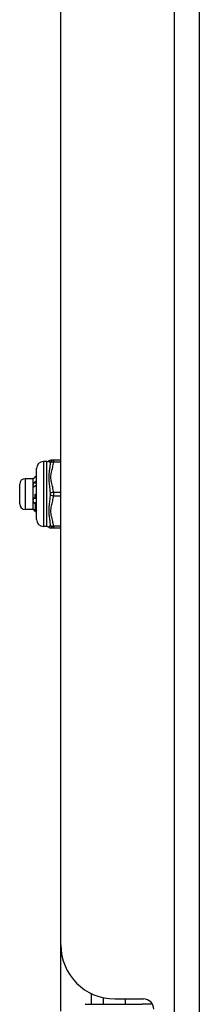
# Model space of a CAD drawing. Header units: inches. Extents: x 3.4 to 82.4, y 3.9 to 45.4.
# Tile 54 of 114: x 19 to 20.1, y 13.4 to 19.1. Entities that reach past the tile are written whole.
import ezdxf

# ---------------------------------------------------------------- set-up
doc = ezdxf.new("R2010")
doc.units = ezdxf.units.IN
doc.header["$MEASUREMENT"] = 0
doc.layers.add('Visible Edges(ANSI)', color=7, linetype='Continuous', lineweight=25)
doc.layers.add('Visible Tangent Edges(ANSI)', color=7, linetype='Continuous', lineweight=25)

msp = doc.modelspace()

# ---------------------------------------------------------------- linework, layer by layer
at = {"layer": 'Visible Edges(ANSI)'}
for p, q in [((20.0657, 8.04), (20.0657, 31.551)), ((19.2657, 13.737), (19.2657, 25.854)), ((19.2239, 16.5322), (19.2084, 16.5322)), ((19.2657, 16.5322), (19.2239, 16.5322)), ((19.1257, 16.1897), (19.1257, 16.485)), ((19.1847, 16.5243), (19.1651, 16.5243)), ((19.1071, 16.4259), (19.0599, 16.4259)), ((19.1071, 16.4259), (19.1076, 16.4264)), ((19.1071, 16.3894), (19.1071, 16.4259)), ((19.0284, 16.2802), (19.0284, 16.3944)), ((19.1071, 16.3013), (19.1071, 16.3894)), ((19.1071, 16.2492), (19.1071, 16.3013)), ((19.117, 16.3373), (19.1257, 16.3373)), ((19.1178, 16.3132), (19.1185, 16.3136)), ((19.1071, 16.2488), (19.0599, 16.2488)), ((19.1071, 16.2488), (19.1071, 16.2492)), ((19.1071, 16.2488), (19.1076, 16.2483)), ((19.1085, 16.2476), (19.112, 16.2476)), ((19.1257, 16.2376), (19.122, 16.2339)), ((19.1257, 16.2376), (19.1221, 16.234)), ((19.125, 16.243), (19.1257, 16.2423)), ((19.1847, 16.1503), (19.1651, 16.1503)), ((19.2084, 16.1425), (19.2239, 16.1425)), ((19.2239, 16.1425), (19.2657, 16.1425)), ((19.2657, 13.3542), (19.2657, 13.737)), ((19.4407, 13.4567), (19.4407, 13.394)), ((19.5107, 13.4323), (19.5107, 13.394)), ((19.5777, 13.425), (19.7436, 13.425)), ((19.6366, 13.425), (19.6366, 13.394)), ((19.4058, 13.394), (19.7357, 13.394)), ((19.7941, 13.394), (19.7357, 13.394)), ((19.7941, 13.394), (19.7956, 13.394))]:
    msp.add_line(p, q, dxfattribs=at)
at = {"layer": 'Visible Edges(ANSI)', "flags": 128}
for points in [[(19.1085, 16.4271), (19.1085, 16.4271), (19.1084, 16.427), (19.1084, 16.427), (19.1083, 16.427), (19.1083, 16.4269), (19.1083, 16.4269), (19.1082, 16.4269), (19.1082, 16.4269), (19.1081, 16.4268), (19.1081, 16.4268), (19.1081, 16.4268), (19.108, 16.4267), (19.108, 16.4267), (19.108, 16.4267), (19.1079, 16.4267), (19.1079, 16.4266), (19.1078, 16.4266), (19.1078, 16.4266), (19.1078, 16.4266), (19.1078, 16.4265), (19.1077, 16.4265), (19.1077, 16.4265), (19.1077, 16.4264), (19.1076, 16.4264)], [(19.1257, 16.4445), (19.125, 16.4437), (19.1243, 16.443), (19.1235, 16.4423), (19.1228, 16.4416), (19.1221, 16.4409), (19.1214, 16.4401), (19.1207, 16.4394), (19.12, 16.4387), (19.1193, 16.438), (19.1185, 16.4372), (19.1178, 16.4365), (19.1171, 16.4358), (19.1164, 16.4351), (19.1157, 16.4343), (19.115, 16.4336), (19.1142, 16.4329), (19.1135, 16.4322), (19.1128, 16.4314), (19.1121, 16.4307), (19.1114, 16.43), (19.1107, 16.4293), (19.11, 16.4285), (19.1092, 16.4278), (19.1085, 16.4271)], [(19.1071, 16.3894), (19.1071, 16.3899), (19.1072, 16.3905), (19.1072, 16.391), (19.1072, 16.3916), (19.1072, 16.3921), (19.1072, 16.3926), (19.1073, 16.3932), (19.1073, 16.3937), (19.1073, 16.3943), (19.1074, 16.3948), (19.1074, 16.3953), (19.1075, 16.3959), (19.1076, 16.3964), (19.1076, 16.3969), (19.1077, 16.3975), (19.1078, 16.398), (19.1078, 16.3985), (19.1079, 16.3991), (19.108, 16.3996), (19.1081, 16.4001), (19.1082, 16.4007), (19.1083, 16.4012), (19.1084, 16.4017), (19.1085, 16.4023)], [(19.1085, 16.3768), (19.1084, 16.3773), (19.1083, 16.3779), (19.1082, 16.3784), (19.1081, 16.3789), (19.108, 16.3794), (19.1079, 16.3799), (19.1078, 16.3805), (19.1078, 16.381), (19.1077, 16.3815), (19.1076, 16.382), (19.1076, 16.3826), (19.1075, 16.3831), (19.1074, 16.3836), (19.1074, 16.3841), (19.1073, 16.3847), (19.1073, 16.3852), (19.1073, 16.3857), (19.1072, 16.3862), (19.1072, 16.3868), (19.1072, 16.3873), (19.1072, 16.3878), (19.1072, 16.3883), (19.1071, 16.3889), (19.1071, 16.3894)], [(19.1085, 16.4023), (19.1092, 16.4027), (19.11, 16.4032), (19.1107, 16.4037), (19.1114, 16.4042), (19.1121, 16.4047), (19.1128, 16.4052), (19.1135, 16.4057), (19.1142, 16.4062), (19.115, 16.4067), (19.1157, 16.4072), (19.1164, 16.4077), (19.1171, 16.4082), (19.1178, 16.4087), (19.1185, 16.4092), (19.1193, 16.4097), (19.12, 16.4102), (19.1207, 16.4107), (19.1214, 16.4112), (19.1221, 16.4117), (19.1228, 16.4122), (19.1235, 16.4127), (19.1243, 16.4132), (19.125, 16.4137), (19.1257, 16.4142)], [(19.1085, 16.4023), (19.1092, 16.4023), (19.11, 16.4024), (19.1107, 16.4024), (19.1114, 16.4025), (19.1121, 16.4026), (19.1128, 16.4026), (19.1135, 16.4027), (19.1143, 16.4027), (19.115, 16.4028), (19.1157, 16.4028), (19.1164, 16.4029), (19.1171, 16.403), (19.1178, 16.403), (19.1185, 16.4031), (19.1193, 16.4031), (19.12, 16.4032), (19.1207, 16.4033), (19.1214, 16.4033), (19.1221, 16.4034), (19.1228, 16.4034), (19.1235, 16.4035), (19.1243, 16.4035), (19.125, 16.4036), (19.1257, 16.4037)], [(19.1257, 16.3892), (19.125, 16.3887), (19.1243, 16.3882), (19.1235, 16.3876), (19.1228, 16.3871), (19.1221, 16.3866), (19.1214, 16.3861), (19.1207, 16.3855), (19.12, 16.385), (19.1193, 16.3845), (19.1185, 16.384), (19.1178, 16.3835), (19.1171, 16.3829), (19.1164, 16.3824), (19.1157, 16.3819), (19.115, 16.3814), (19.1142, 16.3809), (19.1135, 16.3804), (19.1128, 16.3799), (19.1121, 16.3793), (19.1114, 16.3788), (19.1107, 16.3783), (19.11, 16.3778), (19.1092, 16.3773), (19.1085, 16.3768)], [(19.1071, 16.3013), (19.1071, 16.3019), (19.1072, 16.3025), (19.1072, 16.3031), (19.1072, 16.3037), (19.1072, 16.3044), (19.1072, 16.305), (19.1073, 16.3056), (19.1073, 16.3062), (19.1073, 16.3068), (19.1074, 16.3074), (19.1074, 16.308), (19.1075, 16.3086), (19.1076, 16.3092), (19.1076, 16.3098), (19.1077, 16.3104), (19.1078, 16.311), (19.1078, 16.3116), (19.1079, 16.3122), (19.108, 16.3128), (19.1081, 16.3134), (19.1082, 16.314), (19.1083, 16.3146), (19.1084, 16.3152), (19.1085, 16.3159)], [(19.1085, 16.2871), (19.1084, 16.2876), (19.1083, 16.2882), (19.1082, 16.2888), (19.1081, 16.2894), (19.108, 16.29), (19.1079, 16.2906), (19.1078, 16.2912), (19.1078, 16.2918), (19.1077, 16.2924), (19.1076, 16.293), (19.1076, 16.2936), (19.1075, 16.2942), (19.1074, 16.2947), (19.1074, 16.2953), (19.1073, 16.2959), (19.1073, 16.2965), (19.1073, 16.2971), (19.1072, 16.2977), (19.1072, 16.2983), (19.1072, 16.2989), (19.1072, 16.2995), (19.1072, 16.3001), (19.1071, 16.3007), (19.1071, 16.3013)], [(19.1085, 16.3159), (19.1089, 16.3157), (19.1093, 16.3156), (19.1097, 16.3155), (19.1101, 16.3154), (19.1105, 16.3153), (19.1108, 16.3152), (19.1112, 16.3151), (19.1116, 16.315), (19.112, 16.3148), (19.1124, 16.3147), (19.1128, 16.3146), (19.1131, 16.3145), (19.1135, 16.3144), (19.1139, 16.3143), (19.1143, 16.3142), (19.1147, 16.3141), (19.1151, 16.314), (19.1154, 16.3139), (19.1158, 16.3138), (19.1162, 16.3137), (19.1166, 16.3136), (19.117, 16.3135), (19.1174, 16.3133), (19.1178, 16.3132)], [(19.117, 16.3373), (19.117, 16.3363), (19.1171, 16.3353), (19.1172, 16.3344), (19.1172, 16.3334), (19.1173, 16.3324), (19.1174, 16.3314), (19.1174, 16.3304), (19.1175, 16.3294), (19.1176, 16.3284), (19.1176, 16.3274), (19.1177, 16.3264), (19.1177, 16.3254), (19.1178, 16.3244), (19.1179, 16.3234), (19.1179, 16.3224), (19.118, 16.3215), (19.1181, 16.3205), (19.1181, 16.3195), (19.1182, 16.3185), (19.1183, 16.3175), (19.1183, 16.3166), (19.1184, 16.3156), (19.1184, 16.3146), (19.1185, 16.3136)], [(19.1178, 16.3132), (19.1177, 16.3142), (19.1177, 16.3152), (19.1177, 16.3162), (19.1176, 16.3172), (19.1176, 16.3182), (19.1176, 16.3192), (19.1175, 16.3202), (19.1175, 16.3212), (19.1175, 16.3222), (19.1174, 16.3232), (19.1174, 16.3242), (19.1174, 16.3252), (19.1173, 16.3262), (19.1173, 16.3272), (19.1173, 16.3282), (19.1172, 16.3293), (19.1172, 16.3303), (19.1172, 16.3313), (19.1171, 16.3323), (19.1171, 16.3333), (19.1171, 16.3343), (19.117, 16.3353), (19.117, 16.3363), (19.117, 16.3373)], [(19.1185, 16.3136), (19.1188, 16.3136), (19.1191, 16.3135), (19.1194, 16.3134), (19.1197, 16.3133), (19.12, 16.3132), (19.1203, 16.3132), (19.1206, 16.3131), (19.1209, 16.313), (19.1212, 16.3129), (19.1215, 16.3128), (19.1218, 16.3128), (19.1221, 16.3127), (19.1224, 16.3126), (19.1227, 16.3125), (19.123, 16.3125), (19.1233, 16.3124), (19.1236, 16.3123), (19.1239, 16.3122), (19.1242, 16.3121), (19.1245, 16.3121), (19.1248, 16.312), (19.1251, 16.3119), (19.1254, 16.3118), (19.1257, 16.3118)], [(19.1071, 16.2492), (19.1071, 16.2493), (19.1072, 16.2494), (19.1072, 16.2494), (19.1072, 16.2495), (19.1072, 16.2496), (19.1072, 16.2497), (19.1073, 16.2497), (19.1073, 16.2498), (19.1073, 16.2499), (19.1074, 16.2499), (19.1074, 16.25), (19.1075, 16.2501), (19.1076, 16.2501), (19.1076, 16.2502), (19.1077, 16.2503), (19.1078, 16.2504), (19.1078, 16.2504), (19.1079, 16.2505), (19.108, 16.2506), (19.1081, 16.2506), (19.1082, 16.2507), (19.1083, 16.2508), (19.1084, 16.2509), (19.1085, 16.2509)], [(19.1085, 16.2476), (19.1084, 16.2477), (19.1083, 16.2477), (19.1082, 16.2478), (19.1081, 16.2479), (19.108, 16.2479), (19.1079, 16.248), (19.1078, 16.2481), (19.1078, 16.2481), (19.1077, 16.2482), (19.1076, 16.2483), (19.1076, 16.2483), (19.1075, 16.2484), (19.1074, 16.2485), (19.1074, 16.2486), (19.1073, 16.2486), (19.1073, 16.2487), (19.1073, 16.2488), (19.1072, 16.2488), (19.1072, 16.2489), (19.1072, 16.249), (19.1072, 16.249), (19.1072, 16.2491), (19.1071, 16.2492), (19.1071, 16.2492)], [(19.1085, 16.2871), (19.1092, 16.2871), (19.11, 16.2872), (19.1107, 16.2873), (19.1114, 16.2873), (19.1121, 16.2874), (19.1128, 16.2875), (19.1135, 16.2876), (19.1143, 16.2876), (19.115, 16.2877), (19.1157, 16.2878), (19.1164, 16.2878), (19.1171, 16.2879), (19.1178, 16.288), (19.1185, 16.2881), (19.1193, 16.2881), (19.12, 16.2882), (19.1207, 16.2883), (19.1214, 16.2883), (19.1221, 16.2884), (19.1228, 16.2885), (19.1235, 16.2886), (19.1243, 16.2886), (19.125, 16.2887), (19.1257, 16.2888)], [(19.1187, 16.284), (19.1183, 16.2841), (19.1179, 16.2843), (19.1175, 16.2844), (19.117, 16.2845), (19.1166, 16.2846), (19.1162, 16.2847), (19.1158, 16.2849), (19.1153, 16.285), (19.1149, 16.2851), (19.1145, 16.2852), (19.1141, 16.2854), (19.1136, 16.2855), (19.1132, 16.2856), (19.1128, 16.2858), (19.1124, 16.2859), (19.1119, 16.286), (19.1115, 16.2861), (19.1111, 16.2863), (19.1107, 16.2864), (19.1102, 16.2865), (19.1098, 16.2867), (19.1094, 16.2868), (19.109, 16.2869), (19.1085, 16.2871)], [(19.1085, 16.2509), (19.1091, 16.2504), (19.1096, 16.2499), (19.1101, 16.2494), (19.1106, 16.2489), (19.1111, 16.2484), (19.1117, 16.2479), (19.1122, 16.2474), (19.1127, 16.2469), (19.1132, 16.2464), (19.1137, 16.2459), (19.1143, 16.2453), (19.1148, 16.2448), (19.1153, 16.2443), (19.1158, 16.2438), (19.1163, 16.2433), (19.1169, 16.2428), (19.1174, 16.2423), (19.1179, 16.2418), (19.1184, 16.2413), (19.119, 16.2408), (19.1195, 16.2403), (19.12, 16.2398), (19.1205, 16.2393), (19.121, 16.2388)], [(19.122, 16.2339), (19.1214, 16.2345), (19.1209, 16.2351), (19.1203, 16.2356), (19.1198, 16.2362), (19.1192, 16.2368), (19.1186, 16.2373), (19.1181, 16.2379), (19.1175, 16.2385), (19.1169, 16.239), (19.1164, 16.2396), (19.1158, 16.2402), (19.1153, 16.2407), (19.1147, 16.2413), (19.1141, 16.2419), (19.1136, 16.2424), (19.113, 16.243), (19.1125, 16.2436), (19.1119, 16.2442), (19.1113, 16.2447), (19.1108, 16.2453), (19.1102, 16.2459), (19.1097, 16.2464), (19.1091, 16.247), (19.1085, 16.2476)], [(19.1205, 16.2849), (19.1204, 16.2849), (19.1204, 16.2848), (19.1203, 16.2848), (19.1202, 16.2848), (19.1201, 16.2847), (19.1201, 16.2847), (19.12, 16.2846), (19.1199, 16.2846), (19.1198, 16.2846), (19.1198, 16.2845), (19.1197, 16.2845), (19.1196, 16.2845), (19.1196, 16.2844), (19.1195, 16.2844), (19.1194, 16.2843), (19.1193, 16.2843), (19.1193, 16.2843), (19.1192, 16.2842), (19.1191, 16.2842), (19.119, 16.2842), (19.119, 16.2841), (19.1189, 16.2841), (19.1188, 16.284), (19.1187, 16.284)], [(19.121, 16.2388), (19.1209, 16.2398), (19.1208, 16.2408), (19.1208, 16.242), (19.1207, 16.2432), (19.1206, 16.2446), (19.1205, 16.246), (19.1204, 16.2475), (19.1203, 16.2491), (19.1202, 16.2507), (19.1201, 16.2524), (19.12, 16.2543), (19.1199, 16.2561), (19.1198, 16.2581), (19.1197, 16.2601), (19.1196, 16.2622), (19.1195, 16.2644), (19.1194, 16.2667), (19.1193, 16.269), (19.1192, 16.2713), (19.1191, 16.2738), (19.119, 16.2762), (19.1189, 16.2788), (19.1188, 16.2814), (19.1187, 16.284)], [(19.1257, 16.2834), (19.1255, 16.2835), (19.1253, 16.2835), (19.125, 16.2836), (19.1248, 16.2837), (19.1246, 16.2837), (19.1244, 16.2838), (19.1242, 16.2838), (19.124, 16.2839), (19.1237, 16.284), (19.1235, 16.284), (19.1233, 16.2841), (19.1231, 16.2842), (19.1229, 16.2842), (19.1227, 16.2843), (19.1225, 16.2843), (19.1222, 16.2844), (19.122, 16.2845), (19.1218, 16.2845), (19.1216, 16.2846), (19.1214, 16.2847), (19.1212, 16.2847), (19.1209, 16.2848), (19.1207, 16.2848), (19.1205, 16.2849)], [(19.1205, 16.2849), (19.1207, 16.2824), (19.1209, 16.28), (19.1211, 16.2776), (19.1213, 16.2753), (19.1214, 16.273), (19.1216, 16.2708), (19.1218, 16.2687), (19.122, 16.2666), (19.1222, 16.2645), (19.1224, 16.2626), (19.1226, 16.2607), (19.1228, 16.2589), (19.1229, 16.2571), (19.1231, 16.2555), (19.1233, 16.2539), (19.1235, 16.2523), (19.1237, 16.2509), (19.1239, 16.2495), (19.1241, 16.2482), (19.1243, 16.247), (19.1245, 16.2459), (19.1246, 16.2448), (19.1248, 16.2439), (19.125, 16.243)], [(19.121, 16.2388), (19.1212, 16.239), (19.1214, 16.2391), (19.1215, 16.2393), (19.1217, 16.2395), (19.1219, 16.2397), (19.122, 16.2398), (19.1222, 16.24), (19.1224, 16.2402), (19.1225, 16.2404), (19.1227, 16.2405), (19.1229, 16.2407), (19.123, 16.2409), (19.1232, 16.2411), (19.1234, 16.2412), (19.1235, 16.2414), (19.1237, 16.2416), (19.1239, 16.2418), (19.124, 16.2419), (19.1242, 16.2421), (19.1244, 16.2423), (19.1245, 16.2425), (19.1247, 16.2426), (19.1249, 16.2428), (19.125, 16.243)], [(19.1221, 16.234), (19.1221, 16.234), (19.1221, 16.234), (19.1221, 16.234), (19.1221, 16.234), (19.1221, 16.234), (19.1221, 16.234), (19.1221, 16.234), (19.1221, 16.234), (19.1221, 16.234), (19.1221, 16.234), (19.1221, 16.234), (19.122, 16.2339), (19.122, 16.2339), (19.122, 16.2339), (19.122, 16.2339), (19.122, 16.2339), (19.122, 16.2339), (19.122, 16.2339), (19.122, 16.2339), (19.122, 16.2339), (19.122, 16.2339), (19.122, 16.2339), (19.122, 16.2339), (19.122, 16.2339)]]:
    msp.add_lwpolyline(points, dxfattribs=at)
at = {"layer": 'Visible Edges(ANSI)'}
for centre, radius, start, end in [((19.2084, 16.5125), 0.0197, 90, 126.8699), ((19.1651, 16.485), 0.0394, 90, 180), ((19.1847, 16.544), 0.0197, 270, 306.8699), ((19.0599, 16.3944), 0.0315, 90, 180), ((19.0599, 16.2802), 0.0315, 180, 270), ((19.1651, 16.1897), 0.0394, 180, 270), ((19.1847, 16.1306), 0.0197, 53.1301, 90), ((19.2084, 16.1621), 0.0197, 233.1301, 270), ((19.5777, 13.737), 0.312, 180, 270), ((19.7436, 13.3659), 0.0591, 0, 90)]:
    msp.add_arc(centre, radius, start, end, dxfattribs=at)
at = {"layer": 'Visible Tangent Edges(ANSI)'}
for p, q in [((19.9197, 31.551), (19.9197, 8.04)), ((19.2239, 16.5322), (19.2239, 16.5224)), ((19.1651, 16.5243), (19.1651, 16.1503)), ((19.1847, 16.1503), (19.1847, 16.5243)), ((19.2239, 16.5224), (19.2657, 16.5224)), ((19.0599, 16.4259), (19.0599, 16.2488)), ((19.2657, 16.3472), (19.2239, 16.3472)), ((19.2239, 16.3472), (19.2239, 16.3275)), ((19.2239, 16.3275), (19.2657, 16.3275)), ((19.2657, 16.1523), (19.2239, 16.1523)), ((19.2239, 16.1523), (19.2239, 16.1425))]:
    msp.add_line(p, q, dxfattribs=at)
at = {"layer": 'Visible Tangent Edges(ANSI)', "flags": 128}
for points in [[(19.1966, 16.5283), (19.1966, 16.5282), (19.1967, 16.5282), (19.1969, 16.528), (19.1971, 16.5278), (19.1974, 16.5275), (19.1977, 16.5272), (19.1981, 16.5268), (19.1985, 16.5264), (19.1989, 16.5259), (19.1993, 16.5254), (19.1998, 16.5248), (19.2002, 16.5242), (19.2007, 16.5236), (19.2011, 16.5229), (19.2016, 16.5222), (19.202, 16.5214), (19.2024, 16.5206), (19.2028, 16.5198), (19.2031, 16.519), (19.2034, 16.5181), (19.2037, 16.5172), (19.204, 16.5163), (19.2042, 16.5154), (19.2043, 16.5144)], [(19.2043, 16.5144), (19.204, 16.5088), (19.2034, 16.5029), (19.2028, 16.4969), (19.202, 16.4906), (19.2011, 16.4841), (19.2002, 16.4775), (19.1993, 16.4706), (19.1985, 16.4635), (19.1977, 16.4562), (19.1971, 16.4486), (19.1967, 16.4408), (19.1966, 16.4328), (19.1967, 16.4247), (19.1971, 16.4165), (19.1977, 16.4083), (19.1985, 16.4002), (19.1993, 16.3921), (19.2002, 16.384), (19.2011, 16.376), (19.202, 16.3681), (19.2028, 16.3603), (19.2034, 16.3525), (19.204, 16.3449), (19.2043, 16.3373)], [(19.2239, 16.3472), (19.2232, 16.3546), (19.2221, 16.3619), (19.2208, 16.3692), (19.2192, 16.3765), (19.2175, 16.3837), (19.2157, 16.3909), (19.2139, 16.3982), (19.2122, 16.4054), (19.2107, 16.4127), (19.2094, 16.42), (19.2086, 16.4274), (19.2084, 16.4347), (19.2087, 16.4421), (19.2094, 16.4495), (19.2106, 16.4568), (19.2122, 16.4641), (19.2139, 16.4713), (19.2157, 16.4786), (19.2175, 16.4858), (19.2192, 16.4931), (19.2208, 16.5003), (19.2221, 16.5077), (19.2232, 16.515), (19.2239, 16.5224)], [(19.2043, 16.3373), (19.204, 16.3298), (19.2034, 16.3222), (19.2028, 16.3144), (19.202, 16.3065), (19.2011, 16.2986), (19.2002, 16.2906), (19.1993, 16.2825), (19.1985, 16.2744), (19.1977, 16.2663), (19.1971, 16.2581), (19.1967, 16.25), (19.1966, 16.2418), (19.1967, 16.2338), (19.1971, 16.226), (19.1977, 16.2185), (19.1985, 16.2111), (19.1993, 16.204), (19.2002, 16.1972), (19.2011, 16.1905), (19.202, 16.1841), (19.2028, 16.1778), (19.2034, 16.1718), (19.204, 16.1659), (19.2043, 16.1602)], [(19.2239, 16.1523), (19.2232, 16.1597), (19.2221, 16.167), (19.2208, 16.1743), (19.2192, 16.1816), (19.2175, 16.1889), (19.2157, 16.1961), (19.2139, 16.2033), (19.2122, 16.2105), (19.2106, 16.2178), (19.2094, 16.2251), (19.2086, 16.2325), (19.2084, 16.2399), (19.2087, 16.2473), (19.2094, 16.2546), (19.2106, 16.2619), (19.2122, 16.2692), (19.2139, 16.2765), (19.2157, 16.2837), (19.2175, 16.2909), (19.2192, 16.2982), (19.2208, 16.3055), (19.2221, 16.3128), (19.2232, 16.3201), (19.2239, 16.3275)], [(19.2043, 16.1602), (19.2042, 16.1593), (19.204, 16.1584), (19.2037, 16.1575), (19.2034, 16.1566), (19.2031, 16.1557), (19.2028, 16.1549), (19.2024, 16.1541), (19.202, 16.1533), (19.2016, 16.1525), (19.2011, 16.1518), (19.2007, 16.1511), (19.2002, 16.1504), (19.1998, 16.1498), (19.1993, 16.1493), (19.1989, 16.1487), (19.1985, 16.1483), (19.1981, 16.1478), (19.1977, 16.1475), (19.1974, 16.1471), (19.1971, 16.1469), (19.1969, 16.1467), (19.1967, 16.1465), (19.1966, 16.1464), (19.1966, 16.1464)]]:
    msp.add_lwpolyline(points, dxfattribs=at)
at = {"layer": 'Visible Tangent Edges(ANSI)'}
for centre, major_axis, ratio, start_param, end_param in [((19.2239, 16.5125), (0, 0.0197), 0.998428, 0, 1.474012), ((19.2239, 16.5125), (-0.0196, 0.0013), 0.499214, 4.74474, 6.218752), ((19.2239, 16.3373), (-0.0196, -0.0013), 0.499214, 4.680038, 6.15405), ((19.2239, 16.3373), (-0.0196, 0.0013), 0.499214, 0.129136, 1.603148), ((19.2239, 16.1621), (0, -0.0197), 0.998428, 4.809173, 6.283185), ((19.2239, 16.1621), (-0.0196, -0.0013), 0.499214, 0.064433, 1.538445)]:
    msp.add_ellipse(centre, major_axis=major_axis, ratio=ratio, start_param=start_param, end_param=end_param, dxfattribs=at)

doc.saveas('drawing.dxf')
